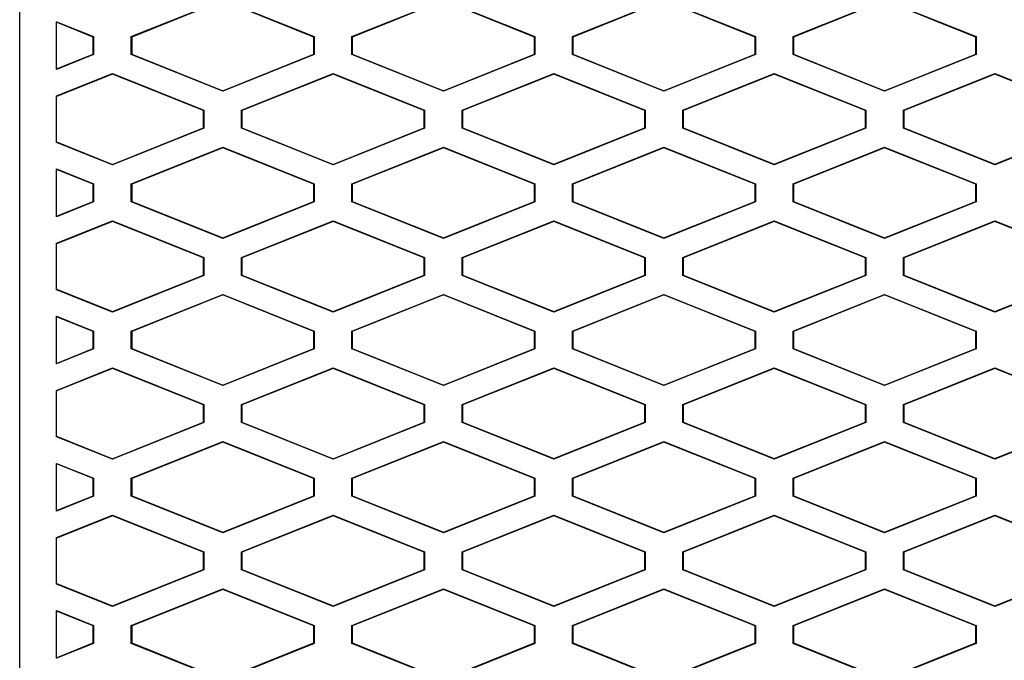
# Model space of a CAD drawing. Header units: millimetres. Extents: x 145 to 933, y -105 to 949.
# Tile 101 of 157: x 636.72 to 650.11, y 502.8 to 511.51. Entities that reach past the tile are written whole.
import ezdxf

# ---------------------------------------------------------------- set-up
doc = ezdxf.new("R2010")
doc.units = ezdxf.units.MM

msp = doc.modelspace()

# ---------------------------------------------------------------- linework, layer by layer
at = {"color": 7, "linetype": 'Continuous', "lineweight": 25}
for p, q in [((636.724, 494.449), (636.723, 518.404)), ((638.239, 511.276), (639.484, 511.774)), ((639.484, 511.766), (638.246, 511.271)), ((639.484, 511.774), (640.729, 511.276)), ((640.722, 511.271), (639.484, 511.766)), ((641.239, 511.276), (642.484, 511.774)), ((642.484, 511.766), (641.246, 511.271)), ((642.484, 511.774), (643.729, 511.276)), ((643.722, 511.271), (642.484, 511.766)), ((644.239, 511.276), (645.484, 511.774)), ((645.484, 511.766), (644.246, 511.271)), ((645.484, 511.774), (646.729, 511.276)), ((646.722, 511.271), (645.484, 511.766)), ((647.239, 511.276), (648.484, 511.774)), ((648.484, 511.766), (647.246, 511.271)), ((648.484, 511.774), (649.729, 511.276)), ((649.722, 511.271), (648.484, 511.766)), ((637.223, 511.478), (637.729, 511.276)), ((637.223, 510.83), (637.223, 511.478)), ((637.722, 511.271), (637.223, 511.471)), ((637.729, 511.276), (637.722, 511.271)), ((637.722, 511.037), (637.722, 511.271)), ((637.729, 511.276), (637.729, 511.032)), ((638.239, 511.032), (638.239, 511.276)), ((638.246, 511.271), (638.239, 511.276)), ((638.246, 511.271), (638.246, 511.037)), ((640.722, 511.271), (640.729, 511.276)), ((640.722, 511.037), (640.722, 511.271)), ((640.729, 511.276), (640.729, 511.032)), ((641.239, 511.032), (641.239, 511.276)), ((641.246, 511.271), (641.239, 511.276)), ((641.246, 511.271), (641.246, 511.037)), ((643.729, 511.276), (643.722, 511.271)), ((643.722, 511.037), (643.722, 511.271)), ((643.729, 511.276), (643.729, 511.032)), ((644.239, 511.032), (644.239, 511.276)), ((644.246, 511.271), (644.239, 511.276)), ((644.246, 511.271), (644.246, 511.037)), ((646.729, 511.276), (646.722, 511.271)), ((646.722, 511.037), (646.722, 511.271)), ((646.729, 511.276), (646.729, 511.032)), ((647.239, 511.032), (647.239, 511.276)), ((647.246, 511.271), (647.239, 511.276)), ((647.246, 511.271), (647.246, 511.037)), ((649.729, 511.276), (649.722, 511.271)), ((649.722, 511.037), (649.722, 511.271)), ((649.729, 511.276), (649.729, 511.032)), ((637.223, 510.837), (637.722, 511.037)), ((637.729, 511.032), (637.223, 510.83)), ((637.722, 511.037), (637.729, 511.032)), ((638.246, 511.037), (638.239, 511.032)), ((639.484, 510.534), (638.239, 511.032)), ((638.246, 511.037), (639.484, 510.542)), ((639.484, 510.542), (640.722, 511.037)), ((640.729, 511.032), (639.484, 510.534)), ((640.722, 511.037), (640.729, 511.032)), ((641.239, 511.032), (641.246, 511.037)), ((642.484, 510.534), (641.239, 511.032)), ((641.246, 511.037), (642.484, 510.542)), ((642.484, 510.542), (643.722, 511.037)), ((643.729, 511.032), (642.484, 510.534)), ((643.722, 511.037), (643.729, 511.032)), ((644.239, 511.032), (644.246, 511.037)), ((645.484, 510.534), (644.239, 511.032)), ((644.246, 511.037), (645.484, 510.542)), ((645.484, 510.542), (646.722, 511.037)), ((646.729, 511.032), (645.484, 510.534)), ((646.722, 511.037), (646.729, 511.032)), ((647.239, 511.032), (647.246, 511.037)), ((648.484, 510.534), (647.239, 511.032)), ((647.246, 511.037), (648.484, 510.542)), ((648.484, 510.542), (649.722, 511.037)), ((649.729, 511.032), (648.484, 510.534)), ((649.722, 511.037), (649.729, 511.032)), ((637.223, 510.47), (637.984, 510.774)), ((637.984, 510.766), (637.223, 510.462)), ((637.984, 510.774), (639.229, 510.276)), ((637.984, 510.774), (637.984, 510.766)), ((639.222, 510.271), (637.984, 510.766)), ((639.739, 510.276), (640.984, 510.774)), ((640.984, 510.766), (639.746, 510.271)), ((640.984, 510.774), (642.229, 510.276)), ((640.984, 510.774), (640.984, 510.766)), ((642.222, 510.271), (640.984, 510.766)), ((642.739, 510.276), (643.984, 510.774)), ((643.984, 510.766), (642.746, 510.271)), ((643.984, 510.774), (645.229, 510.276)), ((643.984, 510.774), (643.984, 510.766)), ((645.222, 510.271), (643.984, 510.766)), ((645.739, 510.276), (646.984, 510.774)), ((646.984, 510.766), (645.746, 510.271)), ((646.984, 510.774), (648.229, 510.276)), ((646.984, 510.774), (646.984, 510.766)), ((648.222, 510.271), (646.984, 510.766)), ((648.739, 510.276), (649.984, 510.774)), ((649.984, 510.766), (648.746, 510.271)), ((649.984, 510.774), (651.229, 510.276)), ((649.984, 510.766), (649.984, 510.774)), ((651.222, 510.271), (649.984, 510.766)), ((639.484, 510.534), (639.484, 510.542)), ((642.484, 510.542), (642.484, 510.534)), ((645.484, 510.542), (645.484, 510.534)), ((648.484, 510.542), (648.484, 510.534)), ((637.223, 509.838), (637.223, 510.47)), ((639.222, 510.271), (639.229, 510.276)), ((639.222, 510.037), (639.222, 510.271)), ((639.229, 510.276), (639.229, 510.032)), ((639.739, 510.032), (639.739, 510.276)), ((639.746, 510.271), (639.739, 510.276)), ((639.746, 510.271), (639.746, 510.037)), ((642.222, 510.271), (642.229, 510.276)), ((642.222, 510.037), (642.222, 510.271)), ((642.229, 510.276), (642.229, 510.032)), ((642.739, 510.032), (642.739, 510.276)), ((642.746, 510.271), (642.739, 510.276)), ((642.746, 510.271), (642.746, 510.037)), ((645.222, 510.271), (645.229, 510.276)), ((645.222, 510.037), (645.222, 510.271)), ((645.229, 510.276), (645.229, 510.032)), ((645.739, 510.032), (645.739, 510.276)), ((645.746, 510.271), (645.739, 510.276)), ((645.746, 510.271), (645.746, 510.037)), ((648.222, 510.271), (648.229, 510.276)), ((648.222, 510.037), (648.222, 510.271)), ((648.229, 510.276), (648.229, 510.032)), ((648.739, 510.032), (648.739, 510.276)), ((648.746, 510.271), (648.739, 510.276)), ((648.746, 510.271), (648.746, 510.037)), ((637.984, 509.541), (639.222, 510.037)), ((639.229, 510.032), (637.984, 509.534)), ((639.222, 510.037), (639.229, 510.032)), ((639.746, 510.037), (639.739, 510.032)), ((640.984, 509.534), (639.739, 510.032)), ((639.746, 510.037), (640.984, 509.541)), ((640.984, 509.541), (642.222, 510.037)), ((642.229, 510.032), (640.984, 509.534)), ((642.222, 510.037), (642.229, 510.032)), ((642.746, 510.037), (642.739, 510.032)), ((643.984, 509.534), (642.739, 510.032)), ((642.746, 510.037), (643.984, 509.542)), ((643.984, 509.542), (645.222, 510.037)), ((645.229, 510.032), (643.984, 509.534)), ((645.222, 510.037), (645.229, 510.032)), ((645.746, 510.037), (645.739, 510.032)), ((646.984, 509.534), (645.739, 510.032)), ((645.746, 510.037), (646.984, 509.542)), ((646.984, 509.542), (648.222, 510.037)), ((648.229, 510.032), (646.984, 509.534)), ((648.222, 510.037), (648.229, 510.032)), ((648.746, 510.037), (648.739, 510.032)), ((649.984, 509.534), (648.739, 510.032)), ((648.746, 510.037), (649.984, 509.542)), ((649.984, 509.542), (651.222, 510.037)), ((651.229, 510.032), (649.984, 509.534)), ((637.223, 509.846), (637.984, 509.541)), ((637.984, 509.534), (637.223, 509.838)), ((638.239, 509.276), (639.484, 509.774)), ((639.484, 509.766), (638.246, 509.271)), ((639.484, 509.774), (640.729, 509.276)), ((639.484, 509.766), (639.484, 509.774)), ((640.722, 509.271), (639.484, 509.766)), ((641.239, 509.276), (642.484, 509.774)), ((642.484, 509.766), (641.246, 509.271)), ((642.484, 509.774), (643.729, 509.276)), ((642.484, 509.766), (642.484, 509.774)), ((643.722, 509.271), (642.484, 509.766)), ((644.239, 509.276), (645.484, 509.774)), ((645.484, 509.766), (644.246, 509.271)), ((645.484, 509.774), (646.729, 509.276)), ((645.484, 509.766), (645.484, 509.774)), ((646.722, 509.271), (645.484, 509.766)), ((647.239, 509.276), (648.484, 509.774)), ((648.484, 509.766), (647.246, 509.271)), ((648.484, 509.774), (649.729, 509.276)), ((648.484, 509.766), (648.484, 509.774)), ((649.722, 509.271), (648.484, 509.766)), ((637.223, 509.478), (637.729, 509.276)), ((637.223, 508.83), (637.223, 509.478)), ((637.722, 509.271), (637.223, 509.471)), ((637.984, 509.541), (637.984, 509.534)), ((640.984, 509.541), (640.984, 509.534)), ((643.984, 509.542), (643.984, 509.534)), ((646.984, 509.542), (646.984, 509.534)), ((649.984, 509.542), (649.984, 509.534)), ((637.729, 509.276), (637.722, 509.271)), ((637.722, 509.037), (637.722, 509.271)), ((637.729, 509.276), (637.729, 509.032)), ((638.239, 509.032), (638.239, 509.276)), ((638.246, 509.271), (638.239, 509.276)), ((638.246, 509.271), (638.246, 509.037)), ((640.722, 509.271), (640.729, 509.276)), ((640.722, 509.037), (640.722, 509.271)), ((640.729, 509.276), (640.729, 509.032)), ((641.239, 509.032), (641.239, 509.276)), ((641.246, 509.271), (641.239, 509.276)), ((641.246, 509.271), (641.246, 509.037)), ((643.729, 509.276), (643.722, 509.271)), ((643.722, 509.037), (643.722, 509.271)), ((643.729, 509.276), (643.729, 509.032)), ((644.239, 509.032), (644.239, 509.276)), ((644.246, 509.271), (644.239, 509.276)), ((644.246, 509.271), (644.246, 509.037)), ((646.729, 509.276), (646.722, 509.271)), ((646.722, 509.037), (646.722, 509.271)), ((646.729, 509.276), (646.729, 509.032)), ((647.239, 509.032), (647.239, 509.276)), ((647.246, 509.271), (647.239, 509.276)), ((647.246, 509.271), (647.246, 509.037)), ((649.729, 509.276), (649.722, 509.271)), ((649.722, 509.037), (649.722, 509.271)), ((649.729, 509.276), (649.729, 509.032)), ((637.223, 508.837), (637.722, 509.037)), ((637.729, 509.032), (637.223, 508.83)), ((637.722, 509.037), (637.729, 509.032)), ((638.246, 509.037), (638.239, 509.032)), ((639.484, 508.534), (638.239, 509.032)), ((638.246, 509.037), (639.484, 508.542)), ((639.484, 508.542), (640.722, 509.037)), ((640.729, 509.032), (639.484, 508.534)), ((640.722, 509.037), (640.729, 509.032)), ((641.239, 509.032), (641.246, 509.037)), ((642.484, 508.534), (641.239, 509.032)), ((641.246, 509.037), (642.484, 508.542)), ((642.484, 508.542), (643.722, 509.037)), ((643.729, 509.032), (642.484, 508.534)), ((643.722, 509.037), (643.729, 509.032)), ((644.239, 509.032), (644.246, 509.037)), ((645.484, 508.534), (644.239, 509.032)), ((644.246, 509.037), (645.484, 508.542)), ((645.484, 508.542), (646.722, 509.037)), ((646.729, 509.032), (645.484, 508.534)), ((646.722, 509.037), (646.729, 509.032)), ((647.239, 509.032), (647.246, 509.037)), ((648.484, 508.534), (647.239, 509.032)), ((647.246, 509.037), (648.484, 508.542)), ((648.484, 508.542), (649.722, 509.037)), ((649.729, 509.032), (648.484, 508.534)), ((649.722, 509.037), (649.729, 509.032)), ((637.223, 508.47), (637.984, 508.774)), ((637.984, 508.766), (637.223, 508.462)), ((637.984, 508.774), (639.229, 508.276)), ((637.984, 508.774), (637.984, 508.766)), ((639.222, 508.271), (637.984, 508.766)), ((639.739, 508.276), (640.984, 508.774)), ((640.984, 508.766), (639.746, 508.271)), ((640.984, 508.774), (642.229, 508.276)), ((640.984, 508.774), (640.984, 508.766)), ((642.222, 508.271), (640.984, 508.766)), ((642.739, 508.276), (643.984, 508.774)), ((643.984, 508.766), (642.746, 508.271)), ((643.984, 508.774), (645.229, 508.276)), ((643.984, 508.774), (643.984, 508.766)), ((645.222, 508.271), (643.984, 508.766)), ((645.739, 508.276), (646.984, 508.774)), ((646.984, 508.766), (645.746, 508.271)), ((646.984, 508.774), (648.229, 508.276)), ((646.984, 508.774), (646.984, 508.766)), ((648.222, 508.271), (646.984, 508.766)), ((648.739, 508.276), (649.984, 508.774)), ((649.984, 508.766), (648.746, 508.271)), ((649.984, 508.774), (651.229, 508.276)), ((649.984, 508.766), (649.984, 508.774)), ((651.222, 508.271), (649.984, 508.766)), ((639.484, 508.534), (639.484, 508.542)), ((642.484, 508.542), (642.484, 508.534)), ((645.484, 508.542), (645.484, 508.534)), ((648.484, 508.542), (648.484, 508.534)), ((637.223, 507.838), (637.223, 508.47)), ((639.222, 508.271), (639.229, 508.276)), ((639.222, 508.037), (639.222, 508.271)), ((639.229, 508.276), (639.229, 508.032)), ((639.739, 508.032), (639.739, 508.276)), ((639.746, 508.271), (639.739, 508.276)), ((639.746, 508.271), (639.746, 508.037)), ((642.222, 508.271), (642.229, 508.276)), ((642.222, 508.037), (642.222, 508.271)), ((642.229, 508.276), (642.229, 508.032)), ((642.739, 508.032), (642.739, 508.276)), ((642.746, 508.271), (642.739, 508.276)), ((642.746, 508.271), (642.746, 508.037)), ((645.222, 508.271), (645.229, 508.276)), ((645.222, 508.037), (645.222, 508.271)), ((645.229, 508.276), (645.229, 508.032)), ((645.739, 508.032), (645.739, 508.276)), ((645.746, 508.271), (645.739, 508.276)), ((645.746, 508.271), (645.746, 508.037)), ((648.222, 508.271), (648.229, 508.276)), ((648.222, 508.037), (648.222, 508.271)), ((648.229, 508.276), (648.229, 508.032)), ((648.739, 508.032), (648.739, 508.276)), ((648.746, 508.271), (648.739, 508.276)), ((648.746, 508.271), (648.746, 508.037)), ((637.984, 507.541), (639.222, 508.037)), ((639.229, 508.032), (637.984, 507.534)), ((639.222, 508.037), (639.229, 508.032)), ((639.746, 508.037), (639.739, 508.032)), ((640.984, 507.534), (639.739, 508.032)), ((639.746, 508.037), (640.984, 507.541)), ((640.984, 507.541), (642.222, 508.037)), ((642.229, 508.032), (640.984, 507.534)), ((642.222, 508.037), (642.229, 508.032)), ((642.746, 508.037), (642.739, 508.032)), ((643.984, 507.534), (642.739, 508.032)), ((642.746, 508.037), (643.984, 507.542)), ((643.984, 507.542), (645.222, 508.037)), ((645.229, 508.032), (643.984, 507.534)), ((645.222, 508.037), (645.229, 508.032)), ((645.746, 508.037), (645.739, 508.032)), ((646.984, 507.534), (645.739, 508.032)), ((645.746, 508.037), (646.984, 507.542)), ((646.984, 507.542), (648.222, 508.037)), ((648.229, 508.032), (646.984, 507.534)), ((648.222, 508.037), (648.229, 508.032)), ((648.746, 508.037), (648.739, 508.032)), ((649.984, 507.534), (648.739, 508.032)), ((648.746, 508.037), (649.984, 507.542)), ((649.984, 507.542), (651.222, 508.037)), ((651.229, 508.032), (649.984, 507.534)), ((637.223, 507.846), (637.984, 507.541)), ((637.984, 507.534), (637.223, 507.838)), ((638.239, 507.276), (639.484, 507.774)), ((639.484, 507.766), (638.246, 507.271)), ((639.484, 507.774), (640.729, 507.276)), ((639.484, 507.766), (639.484, 507.774)), ((640.722, 507.271), (639.484, 507.766)), ((641.239, 507.276), (642.484, 507.774)), ((642.484, 507.766), (641.246, 507.271)), ((642.484, 507.774), (643.729, 507.276)), ((642.484, 507.766), (642.484, 507.774)), ((643.722, 507.271), (642.484, 507.766)), ((644.239, 507.276), (645.484, 507.774)), ((645.484, 507.766), (644.246, 507.271)), ((645.484, 507.774), (646.729, 507.276)), ((645.484, 507.766), (645.484, 507.774)), ((646.722, 507.271), (645.484, 507.766)), ((647.239, 507.276), (648.484, 507.774)), ((648.484, 507.766), (647.246, 507.271)), ((648.484, 507.774), (649.729, 507.276)), ((648.484, 507.766), (648.484, 507.774)), ((649.722, 507.271), (648.484, 507.766)), ((637.223, 507.478), (637.729, 507.276)), ((637.223, 506.83), (637.223, 507.478)), ((637.722, 507.271), (637.223, 507.471)), ((637.984, 507.541), (637.984, 507.534)), ((640.984, 507.541), (640.984, 507.534)), ((643.984, 507.542), (643.984, 507.534)), ((646.984, 507.542), (646.984, 507.534)), ((649.984, 507.542), (649.984, 507.534)), ((637.729, 507.276), (637.722, 507.271)), ((637.729, 507.276), (637.729, 507.032)), ((638.239, 507.032), (638.239, 507.276)), ((638.246, 507.271), (638.239, 507.276)), ((640.722, 507.271), (640.729, 507.276)), ((640.729, 507.276), (640.729, 507.032)), ((641.239, 507.032), (641.239, 507.276)), ((641.246, 507.271), (641.239, 507.276)), ((643.729, 507.276), (643.722, 507.271)), ((643.729, 507.276), (643.729, 507.032)), ((644.239, 507.032), (644.239, 507.276)), ((644.246, 507.271), (644.239, 507.276)), ((646.729, 507.276), (646.722, 507.271)), ((646.729, 507.276), (646.729, 507.032)), ((647.239, 507.032), (647.239, 507.276)), ((647.246, 507.271), (647.239, 507.276)), ((649.729, 507.276), (649.722, 507.271)), ((649.729, 507.276), (649.729, 507.032)), ((637.722, 507.037), (637.722, 507.271)), ((638.246, 507.271), (638.246, 507.037)), ((640.722, 507.037), (640.722, 507.271)), ((641.246, 507.271), (641.246, 507.037)), ((643.722, 507.037), (643.722, 507.271)), ((644.246, 507.271), (644.246, 507.037)), ((646.722, 507.037), (646.722, 507.271)), ((647.246, 507.271), (647.246, 507.037)), ((649.722, 507.037), (649.722, 507.271)), ((637.223, 506.837), (637.722, 507.037)), ((637.729, 507.032), (637.223, 506.83)), ((637.722, 507.037), (637.729, 507.032)), ((638.246, 507.037), (638.239, 507.032)), ((639.484, 506.534), (638.239, 507.032)), ((638.246, 507.037), (639.484, 506.542)), ((639.484, 506.542), (640.722, 507.037)), ((640.729, 507.032), (639.484, 506.534)), ((640.722, 507.037), (640.729, 507.032)), ((641.239, 507.032), (641.246, 507.037)), ((642.484, 506.534), (641.239, 507.032)), ((641.246, 507.037), (642.484, 506.542)), ((642.484, 506.542), (643.722, 507.037)), ((643.729, 507.032), (642.484, 506.534)), ((643.722, 507.037), (643.729, 507.032)), ((644.239, 507.032), (644.246, 507.037)), ((645.484, 506.534), (644.239, 507.032)), ((644.246, 507.037), (645.484, 506.542)), ((645.484, 506.542), (646.722, 507.037)), ((646.729, 507.032), (645.484, 506.534)), ((646.722, 507.037), (646.729, 507.032)), ((647.239, 507.032), (647.246, 507.037)), ((648.484, 506.534), (647.239, 507.032)), ((647.246, 507.037), (648.484, 506.542)), ((648.484, 506.542), (649.722, 507.037)), ((649.729, 507.032), (648.484, 506.534)), ((649.722, 507.037), (649.729, 507.032)), ((637.223, 506.47), (637.984, 506.774)), ((637.984, 506.766), (637.223, 506.462)), ((637.984, 506.774), (639.229, 506.276)), ((637.984, 506.774), (637.984, 506.766)), ((639.222, 506.271), (637.984, 506.766)), ((639.739, 506.276), (640.984, 506.774)), ((640.984, 506.766), (639.746, 506.271)), ((640.984, 506.774), (642.229, 506.276)), ((640.984, 506.774), (640.984, 506.766)), ((642.222, 506.271), (640.984, 506.766)), ((642.739, 506.276), (643.984, 506.774)), ((643.984, 506.766), (642.746, 506.271)), ((643.984, 506.774), (645.229, 506.276)), ((643.984, 506.774), (643.984, 506.766)), ((645.222, 506.271), (643.984, 506.766)), ((645.739, 506.276), (646.984, 506.774)), ((646.984, 506.766), (645.746, 506.271)), ((646.984, 506.774), (648.229, 506.276)), ((646.984, 506.774), (646.984, 506.766)), ((648.222, 506.271), (646.984, 506.766)), ((648.739, 506.276), (649.984, 506.774)), ((649.984, 506.766), (648.746, 506.271)), ((649.984, 506.774), (651.229, 506.276)), ((649.984, 506.766), (649.984, 506.774)), ((651.222, 506.271), (649.984, 506.766)), ((639.484, 506.534), (639.484, 506.542)), ((642.484, 506.542), (642.484, 506.534)), ((645.484, 506.542), (645.484, 506.534)), ((648.484, 506.542), (648.484, 506.534)), ((637.223, 505.838), (637.223, 506.47)), ((639.222, 506.271), (639.229, 506.276)), ((639.222, 506.037), (639.222, 506.271)), ((639.229, 506.276), (639.229, 506.032)), ((639.739, 506.032), (639.739, 506.276)), ((639.746, 506.271), (639.739, 506.276)), ((639.746, 506.271), (639.746, 506.037)), ((642.222, 506.271), (642.229, 506.276)), ((642.222, 506.037), (642.222, 506.271)), ((642.229, 506.276), (642.229, 506.032)), ((642.739, 506.032), (642.739, 506.276)), ((642.746, 506.271), (642.739, 506.276)), ((642.746, 506.271), (642.746, 506.037)), ((645.222, 506.271), (645.229, 506.276)), ((645.222, 506.037), (645.222, 506.271)), ((645.229, 506.276), (645.229, 506.032)), ((645.739, 506.032), (645.739, 506.276)), ((645.746, 506.271), (645.739, 506.276)), ((645.746, 506.271), (645.746, 506.037)), ((648.222, 506.271), (648.229, 506.276)), ((648.222, 506.037), (648.222, 506.271)), ((648.229, 506.276), (648.229, 506.032)), ((648.739, 506.032), (648.739, 506.276)), ((648.746, 506.271), (648.739, 506.276)), ((648.746, 506.271), (648.746, 506.037)), ((637.984, 505.541), (639.222, 506.037)), ((639.229, 506.032), (637.984, 505.534)), ((639.222, 506.037), (639.229, 506.032)), ((639.746, 506.037), (639.739, 506.032)), ((640.984, 505.534), (639.739, 506.032)), ((639.746, 506.037), (640.984, 505.541)), ((640.984, 505.541), (642.222, 506.037)), ((642.229, 506.032), (640.984, 505.534)), ((642.222, 506.037), (642.229, 506.032)), ((642.746, 506.037), (642.739, 506.032)), ((643.984, 505.534), (642.739, 506.032)), ((642.746, 506.037), (643.984, 505.542)), ((643.984, 505.542), (645.222, 506.037)), ((645.229, 506.032), (643.984, 505.534)), ((645.222, 506.037), (645.229, 506.032)), ((645.746, 506.037), (645.739, 506.032)), ((646.984, 505.534), (645.739, 506.032)), ((645.746, 506.037), (646.984, 505.542)), ((646.984, 505.542), (648.222, 506.037)), ((648.229, 506.032), (646.984, 505.534)), ((648.222, 506.037), (648.229, 506.032)), ((648.746, 506.037), (648.739, 506.032)), ((649.984, 505.534), (648.739, 506.032)), ((648.746, 506.037), (649.984, 505.542)), ((649.984, 505.542), (651.222, 506.037)), ((651.229, 506.032), (649.984, 505.534)), ((637.223, 505.846), (637.984, 505.541)), ((637.984, 505.534), (637.223, 505.838)), ((638.239, 505.276), (639.484, 505.774)), ((639.484, 505.766), (638.246, 505.271)), ((639.484, 505.774), (640.729, 505.276)), ((639.484, 505.766), (639.484, 505.774)), ((640.722, 505.271), (639.484, 505.766)), ((641.239, 505.276), (642.484, 505.774)), ((642.484, 505.766), (641.246, 505.271)), ((642.484, 505.774), (643.729, 505.276)), ((642.484, 505.766), (642.484, 505.774)), ((643.722, 505.271), (642.484, 505.766)), ((644.239, 505.276), (645.484, 505.774)), ((645.484, 505.766), (644.246, 505.271)), ((645.484, 505.774), (646.729, 505.276)), ((645.484, 505.766), (645.484, 505.774)), ((646.722, 505.271), (645.484, 505.766)), ((647.239, 505.276), (648.484, 505.774)), ((648.484, 505.766), (647.246, 505.271)), ((648.484, 505.774), (649.729, 505.276)), ((648.484, 505.766), (648.484, 505.774)), ((649.722, 505.271), (648.484, 505.766)), ((637.984, 505.541), (637.984, 505.534)), ((640.984, 505.541), (640.984, 505.534)), ((643.984, 505.542), (643.984, 505.534)), ((646.984, 505.542), (646.984, 505.534)), ((649.984, 505.542), (649.984, 505.534)), ((637.223, 505.478), (637.729, 505.276)), ((637.223, 504.83), (637.223, 505.478)), ((637.722, 505.271), (637.223, 505.471)), ((637.729, 505.276), (637.722, 505.271)), ((637.722, 505.037), (637.722, 505.271)), ((637.729, 505.276), (637.729, 505.032)), ((638.239, 505.032), (638.239, 505.276)), ((638.246, 505.271), (638.239, 505.276)), ((638.246, 505.271), (638.246, 505.037)), ((640.722, 505.271), (640.729, 505.276)), ((640.722, 505.037), (640.722, 505.271)), ((640.729, 505.276), (640.729, 505.032)), ((641.239, 505.032), (641.239, 505.276)), ((641.246, 505.271), (641.239, 505.276)), ((641.246, 505.271), (641.246, 505.037)), ((643.729, 505.276), (643.722, 505.271)), ((643.722, 505.037), (643.722, 505.271)), ((643.729, 505.276), (643.729, 505.032)), ((644.239, 505.032), (644.239, 505.276)), ((644.246, 505.271), (644.239, 505.276)), ((644.246, 505.271), (644.246, 505.037)), ((646.729, 505.276), (646.722, 505.271)), ((646.722, 505.037), (646.722, 505.271)), ((646.729, 505.276), (646.729, 505.032)), ((647.239, 505.032), (647.239, 505.276)), ((647.246, 505.271), (647.239, 505.276)), ((647.246, 505.271), (647.246, 505.037)), ((649.729, 505.276), (649.722, 505.271)), ((649.722, 505.037), (649.722, 505.271)), ((649.729, 505.276), (649.729, 505.032)), ((637.223, 504.837), (637.722, 505.037)), ((637.729, 505.032), (637.223, 504.83)), ((637.722, 505.037), (637.729, 505.032)), ((638.246, 505.037), (638.239, 505.032)), ((639.484, 504.534), (638.239, 505.032)), ((638.246, 505.037), (639.484, 504.542)), ((639.484, 504.542), (640.722, 505.037)), ((640.729, 505.032), (639.484, 504.534)), ((640.722, 505.037), (640.729, 505.032)), ((641.239, 505.032), (641.246, 505.037)), ((642.484, 504.534), (641.239, 505.032)), ((641.246, 505.037), (642.484, 504.542)), ((642.484, 504.542), (643.722, 505.037)), ((643.729, 505.032), (642.484, 504.534)), ((643.722, 505.037), (643.729, 505.032)), ((644.239, 505.032), (644.246, 505.037)), ((645.484, 504.534), (644.239, 505.032)), ((644.246, 505.037), (645.484, 504.542)), ((645.484, 504.542), (646.722, 505.037)), ((646.729, 505.032), (645.484, 504.534)), ((646.722, 505.037), (646.729, 505.032)), ((647.239, 505.032), (647.246, 505.037)), ((648.484, 504.534), (647.239, 505.032)), ((647.246, 505.037), (648.484, 504.542)), ((648.484, 504.542), (649.722, 505.037)), ((649.729, 505.032), (648.484, 504.534)), ((649.722, 505.037), (649.729, 505.032)), ((637.223, 504.47), (637.984, 504.774)), ((637.984, 504.766), (637.223, 504.462)), ((637.984, 504.774), (639.229, 504.276)), ((637.984, 504.774), (637.984, 504.766)), ((639.222, 504.271), (637.984, 504.766)), ((639.739, 504.276), (640.984, 504.774)), ((640.984, 504.766), (639.746, 504.271)), ((640.984, 504.774), (642.229, 504.276)), ((640.984, 504.774), (640.984, 504.766)), ((642.222, 504.271), (640.984, 504.766)), ((642.739, 504.276), (643.984, 504.774)), ((643.984, 504.766), (642.746, 504.271)), ((643.984, 504.774), (645.229, 504.276)), ((643.984, 504.774), (643.984, 504.766)), ((645.222, 504.271), (643.984, 504.766)), ((645.739, 504.276), (646.984, 504.774)), ((646.984, 504.766), (645.746, 504.271)), ((646.984, 504.774), (648.229, 504.276)), ((646.984, 504.774), (646.984, 504.766)), ((648.222, 504.271), (646.984, 504.766)), ((648.739, 504.276), (649.984, 504.774)), ((649.984, 504.766), (648.746, 504.271)), ((649.984, 504.774), (651.229, 504.276)), ((649.984, 504.766), (649.984, 504.774)), ((651.222, 504.271), (649.984, 504.766)), ((637.223, 503.838), (637.223, 504.47)), ((639.484, 504.534), (639.484, 504.542)), ((642.484, 504.542), (642.484, 504.534)), ((645.484, 504.542), (645.484, 504.534)), ((648.484, 504.542), (648.484, 504.534)), ((639.222, 504.271), (639.229, 504.276)), ((639.222, 504.037), (639.222, 504.271)), ((639.229, 504.276), (639.229, 504.032)), ((639.739, 504.032), (639.739, 504.276)), ((639.746, 504.271), (639.739, 504.276)), ((639.746, 504.271), (639.746, 504.037)), ((642.222, 504.271), (642.229, 504.276)), ((642.222, 504.037), (642.222, 504.271)), ((642.229, 504.276), (642.229, 504.032)), ((642.739, 504.032), (642.739, 504.276)), ((642.746, 504.271), (642.739, 504.276)), ((642.746, 504.271), (642.746, 504.037)), ((645.222, 504.271), (645.229, 504.276)), ((645.222, 504.037), (645.222, 504.271)), ((645.229, 504.276), (645.229, 504.032)), ((645.739, 504.032), (645.739, 504.276)), ((645.746, 504.271), (645.739, 504.276)), ((645.746, 504.271), (645.746, 504.037)), ((648.222, 504.271), (648.229, 504.276)), ((648.222, 504.037), (648.222, 504.271)), ((648.229, 504.276), (648.229, 504.032)), ((648.739, 504.032), (648.739, 504.276)), ((648.746, 504.271), (648.739, 504.276)), ((648.746, 504.271), (648.746, 504.037)), ((637.984, 503.541), (639.222, 504.037)), ((639.229, 504.032), (637.984, 503.534)), ((639.222, 504.037), (639.229, 504.032)), ((639.746, 504.037), (639.739, 504.032)), ((640.984, 503.534), (639.739, 504.032)), ((639.746, 504.037), (640.984, 503.541)), ((640.984, 503.541), (642.222, 504.037)), ((642.229, 504.032), (640.984, 503.534)), ((642.222, 504.037), (642.229, 504.032)), ((642.746, 504.037), (642.739, 504.032)), ((643.984, 503.534), (642.739, 504.032)), ((642.746, 504.037), (643.984, 503.542)), ((643.984, 503.542), (645.222, 504.037)), ((645.229, 504.032), (643.984, 503.534)), ((645.222, 504.037), (645.229, 504.032)), ((645.746, 504.037), (645.739, 504.032)), ((646.984, 503.534), (645.739, 504.032)), ((645.746, 504.037), (646.984, 503.542)), ((646.984, 503.542), (648.222, 504.037)), ((648.229, 504.032), (646.984, 503.534)), ((648.222, 504.037), (648.229, 504.032)), ((648.746, 504.037), (648.739, 504.032)), ((649.984, 503.534), (648.739, 504.032)), ((648.746, 504.037), (649.984, 503.542)), ((649.984, 503.542), (651.222, 504.037)), ((651.229, 504.032), (649.984, 503.534)), ((637.223, 503.846), (637.984, 503.541)), ((637.984, 503.534), (637.223, 503.838)), ((638.239, 503.276), (639.484, 503.774)), ((639.484, 503.766), (638.246, 503.271)), ((639.484, 503.774), (640.729, 503.276)), ((639.484, 503.766), (639.484, 503.774)), ((640.722, 503.271), (639.484, 503.766)), ((641.239, 503.276), (642.484, 503.774)), ((642.484, 503.766), (641.246, 503.271)), ((642.484, 503.774), (643.729, 503.276)), ((642.484, 503.766), (642.484, 503.774)), ((643.722, 503.271), (642.484, 503.766)), ((644.239, 503.276), (645.484, 503.774)), ((645.484, 503.766), (644.246, 503.271)), ((645.484, 503.774), (646.729, 503.276)), ((645.484, 503.766), (645.484, 503.774)), ((646.722, 503.271), (645.484, 503.766)), ((647.239, 503.276), (648.484, 503.774)), ((648.484, 503.766), (647.246, 503.271)), ((648.484, 503.774), (649.729, 503.276)), ((648.484, 503.766), (648.484, 503.774)), ((649.722, 503.271), (648.484, 503.766)), ((637.984, 503.541), (637.984, 503.534)), ((640.984, 503.541), (640.984, 503.534)), ((643.984, 503.542), (643.984, 503.534)), ((646.984, 503.542), (646.984, 503.534)), ((649.984, 503.542), (649.984, 503.534)), ((637.223, 503.478), (637.729, 503.276)), ((637.223, 502.83), (637.223, 503.478)), ((637.722, 503.271), (637.223, 503.471)), ((637.729, 503.276), (637.722, 503.271)), ((637.722, 503.037), (637.722, 503.271)), ((637.729, 503.276), (637.729, 503.032)), ((638.239, 503.032), (638.239, 503.276)), ((638.246, 503.271), (638.239, 503.276)), ((638.246, 503.271), (638.246, 503.037)), ((640.722, 503.271), (640.729, 503.276)), ((640.722, 503.037), (640.722, 503.271)), ((640.729, 503.276), (640.729, 503.032)), ((641.239, 503.032), (641.239, 503.276)), ((641.246, 503.271), (641.239, 503.276)), ((641.246, 503.271), (641.246, 503.037)), ((643.729, 503.276), (643.722, 503.271)), ((643.722, 503.037), (643.722, 503.271)), ((643.729, 503.276), (643.729, 503.032)), ((644.239, 503.032), (644.239, 503.276)), ((644.246, 503.271), (644.239, 503.276)), ((644.246, 503.271), (644.246, 503.037)), ((646.729, 503.276), (646.722, 503.271)), ((646.722, 503.037), (646.722, 503.271)), ((646.729, 503.276), (646.729, 503.032)), ((647.239, 503.032), (647.239, 503.276)), ((647.246, 503.271), (647.239, 503.276)), ((647.246, 503.271), (647.246, 503.037)), ((649.729, 503.276), (649.722, 503.271)), ((649.722, 503.037), (649.722, 503.271)), ((649.729, 503.276), (649.729, 503.032)), ((637.223, 502.837), (637.722, 503.037)), ((637.729, 503.032), (637.223, 502.83)), ((637.722, 503.037), (637.729, 503.032)), ((638.246, 503.037), (638.239, 503.032)), ((639.484, 502.534), (638.239, 503.032)), ((638.246, 503.037), (639.484, 502.542)), ((639.484, 502.542), (640.722, 503.037)), ((640.729, 503.032), (639.484, 502.534)), ((640.722, 503.037), (640.729, 503.032)), ((641.239, 503.032), (641.246, 503.037)), ((642.484, 502.534), (641.239, 503.032)), ((641.246, 503.037), (642.484, 502.542)), ((642.484, 502.542), (643.722, 503.037)), ((643.729, 503.032), (642.484, 502.534)), ((643.722, 503.037), (643.729, 503.032)), ((644.239, 503.032), (644.246, 503.037)), ((645.484, 502.534), (644.239, 503.032)), ((644.246, 503.037), (645.484, 502.542)), ((645.484, 502.542), (646.722, 503.037)), ((646.729, 503.032), (645.484, 502.534)), ((646.722, 503.037), (646.729, 503.032)), ((647.239, 503.032), (647.246, 503.037)), ((648.484, 502.534), (647.239, 503.032)), ((647.246, 503.037), (648.484, 502.542)), ((648.484, 502.542), (649.722, 503.037)), ((649.729, 503.032), (648.484, 502.534)), ((649.722, 503.037), (649.729, 503.032))]:
    msp.add_line(p, q, dxfattribs=at)

doc.saveas('drawing.dxf')
